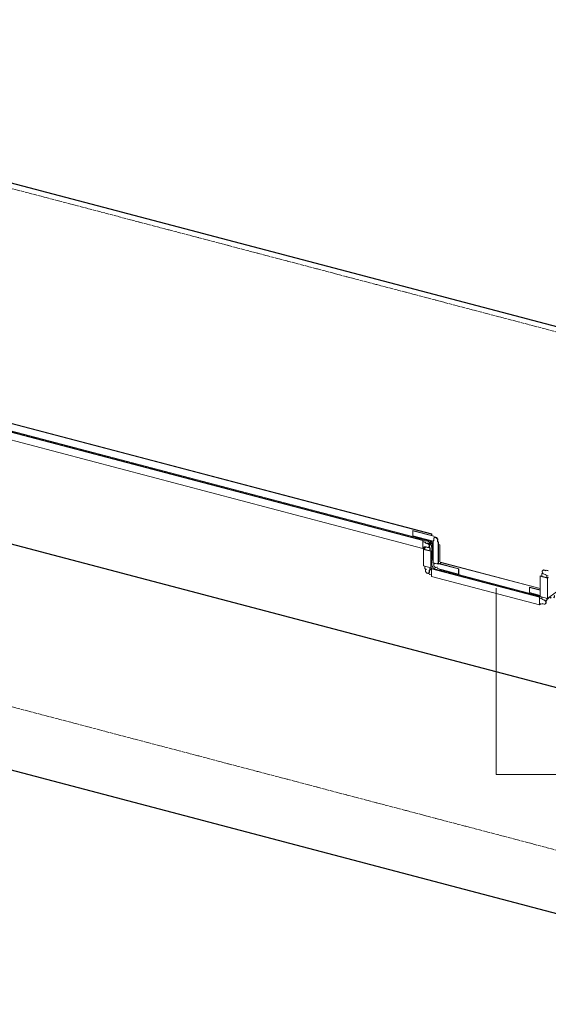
# Model space of a CAD drawing. Header units: millimetres. Extents: x 5617 to 183965, y 7718 to 172958.
# Tile 118 of 120: x 166651 to 169678, y 126512 to 132151. Entities that reach past the tile are written whole.
import ezdxf

# ---------------------------------------------------------------- set-up
doc = ezdxf.new("R2010")
doc.units = ezdxf.units.MM
doc.linetypes.add('Линия сетки', pattern=[25, 20, -2.5, 0, -2.5])
doc.linetypes.add('Осевая', pattern=[14, 10, -2, 0, -2])
for name, color, linetype, lineweight in [('Кабельные лотки', 7, 'Continuous', 18), ('Марки кабельных лотков', 7, 'Continuous', 20), ('Осевая линия', 7, 'Осевая', 18), ('Соединительные детали кабельных лотков', 7, 'Continuous', 18), ('Уровни', 7, 'Continuous', 9)]:
    doc.layers.add(name, color=color, linetype=linetype, lineweight=lineweight)

# ---------------------------------------------------------------- blocks, each defined once
blk = doc.blocks.new('OSTEC_U - ЛН_ ЛП - ПШСМ - OSTEC_U - ЛН_ ЛП - ПШСМ-1333228-МКСС_К4_L05')
at = {"layer": 'Соединительные детали кабельных лотков'}
for p, q in [((111952.8, 128900.2), (111953.8, 128901)), ((112013.6, 128884.2), (111952.8, 128900.2)), ((111952.8, 128900.2), (111952.8, 128870.6)), ((111952.8, 128870.6), (112013.6, 128854.5)), ((111953.8, 128901), (112013.6, 128885.3)), ((112063.4, 128841.4), (112072.8, 128839)), ((112072.8, 128839), (112074.4, 128842.1)), ((112075, 128842), (112073.9, 128839.7)), ((112074.4, 128842.1), (112079, 128840.9)), ((112091.6, 128840.7), (112092.7, 128841.4))]:
    blk.add_line(p, q, dxfattribs=at)
for points in [[(112091.9, 128840.8, 0), (112093.6, 128842.7, 0), (112094.6, 128845.2, 0), (112095, 128848, 0)], [(112095.1, 128853.6, 0), (112095.7, 128851.7, 0), (112096, 128848.7, 0), (112095.7, 128845.9, 0), (112094.6, 128843.5, 0), (112092.9, 128841.6, 0)]]:
    blk.add_polyline3d(points, dxfattribs=at)
blk = doc.blocks.new('OSTEC_U - ЛН_ ЛП - ПШСМ - OSTEC_U - ЛН_ ЛП - ПШСМ-1333232-МКСС_К4_L05')
at = {"layer": 'Соединительные детали кабельных лотков'}
for p, q in [((112024.9, 128833.9), (112010.6, 128837.6)), ((112010.6, 128807.9), (112024.9, 128804.2)), ((112011.7, 128838.4), (112025.9, 128834.6)), ((112024.9, 128833.9), (112025.9, 128834.6)), ((112026.5, 128829.8), (112024.9, 128833.9)), ((112024.9, 128804.2), (112026.5, 128807.4)), ((112025.9, 128834.6), (112027.5, 128830.6)), ((112027.1, 128807.2), (112025.9, 128804.9)), ((112026.5, 128829.8), (112027.5, 128830.6)), ((112036.3, 128827.2), (112026.5, 128829.8)), ((112026.5, 128807.4), (112036.3, 128804.8)), ((112027.5, 128830.6), (112037.4, 128828)), ((112043.7, 128805.9), (112044.7, 128806.6))]:
    blk.add_line(p, q, dxfattribs=at)
for points in [[(112036.3, 128804.8, 0), (112039.1, 128804.4, 0), (112041.7, 128804.9, 0), (112043.9, 128806.1, 0), (112045.6, 128807.9, 0), (112046.7, 128810.4, 0), (112047.1, 128813.2, 0), (112046.7, 128816.2, 0), (112045.6, 128819.2, 0), (112043.9, 128822, 0), (112041.7, 128824.3, 0), (112039.1, 128826.1, 0), (112036.3, 128827.2, 0)], [(112037.4, 128828, 0), (112040.1, 128826.9, 0), (112042.7, 128825.1, 0), (112044.9, 128822.7, 0), (112046.6, 128819.9, 0), (112047.7, 128816.9, 0), (112048.1, 128813.9, 0), (112047.7, 128811.1, 0), (112046.6, 128808.7, 0), (112044.9, 128806.8, 0)]]:
    blk.add_polyline3d(points, dxfattribs=at)
blk = doc.blocks.new('OSTEC_U - ЛН_ ЛП - ПШСМ - OSTEC_U - ЛН_ ЛП - ПШСМ-1333236-МКСС_К4_L05')
at = {"layer": 'Соединительные детали кабельных лотков'}
for p, q in [((112023.2, 128845.1), (112023.2, 128834.3)), ((112044.7, 128806.6), (112045.7, 128807.4)), ((112048.1, 128824.3), (112051.5, 128825)), ((112048.1, 128813.9), (112048.1, 128824.3)), ((112049.1, 128824.5), (112049.1, 128814.7)), ((112051.5, 128825), (112051.5, 128837.7)), ((112052.5, 128825.8), (112051.5, 128825)), ((112052.5, 128837.4), (112052.5, 128825.8))]:
    blk.add_line(p, q, dxfattribs=at)
for points in [[(112044.9, 128806.8, 0), (112046.6, 128808.7, 0), (112047.7, 128811.1, 0), (112048.1, 128813.9, 0)], [(112049.1, 128814.7, 0), (112048.8, 128811.9, 0), (112047.7, 128809.4, 0)]]:
    blk.add_polyline3d(points, dxfattribs=at)
blk = doc.blocks.new('OSTEC_CLV - ЛН_ ЛП - ПШСМ - Угол вертикальный - ZS - Цинкование по методу Сендзимира-1481697-МКСС_К4_L05')
at = {"layer": 'Осевая линия'}
for p, q in [((111392.6, 129035.7), (111392.6, 129036.1)), ((111417.5, 129003.1), (111418.3, 129002.9))]:
    blk.add_line(p, q, dxfattribs=at)
blk.add_ellipse((111417.5, 129029.2), major_axis=(-17, 23.5), ratio=0.770503, start_param=0.81536, end_param=2.386156, dxfattribs=at)
blk = doc.blocks.new('OSTEC_U - ЛН_ ЛП - ПШСМ - OSTEC_U - ЛН_ ЛП - ПШСМ-V134-МКСС_К4_L05')
at = {"layer": 'Соединительные детали кабельных лотков'}
for p, q in [((111404.4, 129167.8), (111402, 129168.4)), ((111402, 129168.4), (111402, 129166.3)), ((111430.2, 129161), (111425.8, 129162.2)), ((111427.8, 129162.7), (111431.3, 129161.8)), ((111430.2, 129161), (111431.3, 129161.8)), ((111430.2, 129038.9), (111430.2, 129161)), ((111431.3, 129161.8), (111431.3, 129037.5)), ((111405.4, 129038.8), (111405.4, 129033.1)), ((111423.4, 129016.5), (111424.5, 129017.3))]:
    blk.add_line(p, q, dxfattribs=at)
blk = doc.blocks.new('OSTEC_U - ЛН_ ЛП - ПШСМ - OSTEC_U - ЛН_ ЛП - ПШСМ-V135-МКСС_К4_L05')
at = {"layer": 'Соединительные детали кабельных лотков'}
for p, q in [((111382.3, 129126.2), (111354, 129133.7)), ((111354, 129133.7), (111354, 129117)), ((111374, 129129.4), (111383.3, 129127)), ((111382.3, 129126.2), (111383.3, 129127)), ((111382.3, 129109.6), (111382.3, 129126.2)), ((111383.3, 129127), (111383.3, 129110.3)), ((111354, 129021.3), (111354, 129007.6)), ((111354, 129007.6), (111357.5, 129005)), ((111357.5, 129005), (111357.5, 128994.7)), ((111375.5, 128981.8), (111376.5, 128982.5)), ((111378.9, 128999.4), (111382.3, 129000.2)), ((111378.9, 128989.1), (111378.9, 128999.4)), ((111379.9, 128999.6), (111379.9, 128989.8)), ((111382.3, 129000.2), (111382.3, 129013.8)), ((111382.3, 129000.2), (111383.3, 129000.9)), ((111383.3, 129013.6), (111383.3, 129000.9))]:
    blk.add_line(p, q, dxfattribs=at)
for points in [[(111357.5, 128994.7, 0), (111357.8, 128991.7, 0), (111358.9, 128988.7, 0), (111360.6, 128985.9, 0), (111362.8, 128983.5, 0), (111365.4, 128981.7, 0), (111368.2, 128980.6, 0), (111370.9, 128980.3, 0), (111373.5, 128980.7, 0), (111375.7, 128981.9, 0), (111377.4, 128983.8, 0), (111378.5, 128986.2, 0), (111378.9, 128989.1, 0)], [(111379.9, 128989.8, 0), (111379.5, 128987, 0), (111378.5, 128984.6, 0), (111376.8, 128982.7, 0)]]:
    blk.add_polyline3d(points, dxfattribs=at)
blk = doc.blocks.new('OSTEC_U - ЛН_ ЛП - ПШСМ - OSTEC_U - ЛН_ ЛП - ПШСМ-V136-МКСС_К4_L05')
at = {"layer": 'Соединительные детали кабельных лотков'}
for p, q in [((111362.9, 129003.5), (111361.9, 129002.7)), ((111372.4, 128980.5), (111379, 128978.8)), ((111379, 128978.8), (111380.6, 128974.8)), ((111380.6, 128974.8), (111392.3, 128971.7)), ((111392.3, 129001.4), (111382.3, 129004)), ((111383.3, 129004.8), (111392.3, 129002.4))]:
    blk.add_line(p, q, dxfattribs=at)
blk = doc.blocks.new('OSTEC_U - ЛН_ ЛП - ПШСМ - OSTEC_U - ЛН_ ЛП - ПШСМ-V137-МКСС_К4_L05')
at = {"layer": 'Соединительные детали кабельных лотков'}
for p, q in [((111408.8, 129036.8), (111407.7, 129036)), ((111408.8, 129036.8), (111410.2, 129037.6)), ((111424.9, 129034.6), (111415.1, 129037.2)), ((111426.5, 129037.7), (111424.9, 129034.6)), ((111546.6, 129006.1), (111426.5, 129037.7)), ((111429.2, 129038), (111547.6, 129006.9)), ((111415.1, 129014.7), (111424.9, 129012.1)), ((111424.9, 129012.1), (111426.5, 129008.1)), ((111426.5, 129008.1), (111546.6, 128976.5)), ((111547.6, 129006.9), (111546.6, 129006.1)), ((111546.6, 128976.5), (111546.6, 129006.1)), ((111547.6, 128977.2), (111546.6, 128976.5)), ((111547.6, 129006.9), (111547.6, 128977.2))]:
    blk.add_line(p, q, dxfattribs=at)
blk.add_polyline3d([(111415.1, 129037.2, 0), (111412.3, 129037.5, 0), (111409.7, 129037.1, 0), (111407.5, 129035.9, 0), (111405.8, 129034, 0), (111404.7, 129031.5, 0), (111404.4, 129028.7, 0), (111404.7, 129025.7, 0), (111405.8, 129022.7, 0), (111407.5, 129020, 0), (111409.7, 129017.6, 0), (111412.3, 129015.8, 0), (111415.1, 129014.7, 0)], dxfattribs=at)
blk = doc.blocks.new('OSTEC_CLV - ЛН_ ЛП - ПШСМ - Угол вертикальный - ZS - Цинкование по методу Сендзимира-V138-МКСС_К4_L05')
at = {"layer": 'Осевая линия'}
for p, q in [((111367.8, 129164.6), (111367.5, 129164.7)), ((111392.6, 129132), (111392.6, 129131.1))]:
    blk.add_line(p, q, dxfattribs=at)
blk.add_ellipse((111367.8, 129138.5), major_axis=(-17, 23.5), ratio=0.770503, start_param=3.956953, end_param=5.527749, dxfattribs=at)
blk = doc.blocks.new('OSTEC_U - ЛН_ ЛП - ПШСМ - OSTEC_U - ЛН_ ЛП - ПШСМ-V139-МКСС_К4_L05')
at = {"layer": 'Соединительные детали кабельных лотков'}
for p, q in [((111356.7, 129158.1), (111342.5, 129161.9)), ((111343.5, 129162.6), (111357.8, 129158.9)), ((111357.8, 129158.9), (111356.7, 129158.1)), ((111358.3, 129154.1), (111356.7, 129158.1)), ((111357.8, 129158.9), (111359.3, 129154.9)), ((111359.3, 129154.9), (111358.3, 129154.1)), ((111368.2, 129151.5), (111358.3, 129154.1)), ((111359.3, 129154.9), (111369.2, 129152.3)), ((111342.5, 129132.2), (111356.7, 129128.5)), ((111356.7, 129128.5), (111358.3, 129131.6)), ((111358.3, 129131.6), (111368.2, 129129)), ((111375.5, 129130.2), (111376.5, 129130.9))]:
    blk.add_line(p, q, dxfattribs=at)
for points in [[(111368.2, 129129, 0), (111370.9, 129128.7, 0), (111373.5, 129129.1, 0), (111375.7, 129130.3, 0), (111377.4, 129132.2, 0), (111378.5, 129134.6, 0), (111378.9, 129137.5, 0), (111378.5, 129140.5, 0), (111377.4, 129143.5, 0), (111375.7, 129146.2, 0), (111373.5, 129148.6, 0), (111370.9, 129150.4, 0), (111368.2, 129151.5, 0)], [(111369.2, 129152.3, 0), (111372, 129151.2, 0), (111374.6, 129149.4, 0), (111376.8, 129147, 0), (111378.5, 129144.2, 0), (111379.5, 129141.2, 0), (111379.9, 129138.2, 0), (111379.5, 129135.4, 0), (111378.5, 129133, 0), (111376.8, 129131.1, 0)]]:
    blk.add_polyline3d(points, dxfattribs=at)
blk = doc.blocks.new('OSTEC_U - ЛН_ ЛП - ПШСМ - OSTEC_U - ЛН_ ЛП - ПШСМ-V140-МКСС_К4_L05')
at = {"layer": 'Соединительные детали кабельных лотков'}
for p, q in [((111285.6, 129225.3), (111284.6, 129224.5)), ((111404.7, 129192.9), (111284.6, 129224.5)), ((111284.6, 129224.5), (111284.6, 129194.8)), ((111285.6, 129225.3), (111391.4, 129197.4)), ((111392.3, 129197.2), (111405.7, 129193.7)), ((111284.6, 129194.8), (111400.9, 129164.2)), ((111405.7, 129193.7), (111404.7, 129192.9)), ((111406.3, 129188.9), (111404.7, 129192.9)), ((111405.7, 129193.7), (111407.3, 129189.7)), ((111407.3, 129189.7), (111406.3, 129188.9)), ((111416.1, 129186.3), (111406.3, 129188.9)), ((111407.3, 129189.7), (111417.1, 129187.1)), ((111423.4, 129164.9), (111424.5, 129165.7))]:
    blk.add_line(p, q, dxfattribs=at)
for points in [[(111426.8, 129172.2, 0), (111426.4, 129175.3, 0), (111425.4, 129178.2, 0), (111423.7, 129181, 0), (111421.5, 129183.4, 0), (111418.9, 129185.2, 0), (111416.1, 129186.3, 0)], [(111417.1, 129187.1, 0), (111419.9, 129185.9, 0), (111422.5, 129184.1, 0), (111424.7, 129181.8, 0), (111426.4, 129179, 0), (111427.5, 129176, 0), (111427.8, 129173, 0), (111427.5, 129170.2, 0), (111426.9, 129168.6, 0)]]:
    blk.add_polyline3d(points, dxfattribs=at)
blk = doc.blocks.new('OSTEC_U - ЛН_ ЛП - ПШСМ - OSTEC_U - ЛН_ ЛП - ПШСМ-V141-МКСС_К4_L05')
at = {"layer": 'Соединительные детали кабельных лотков'}
for p, q in [((111404.4, 129166.8), (111400.9, 129166)), ((111400.9, 129166), (111400.9, 129040)), ((111402, 129166.8), (111404.4, 129167.3)), ((111404.4, 129177.1), (111404.4, 129166.8)), ((111408.8, 129185.2), (111407.7, 129184.4)), ((111425.8, 129161.2), (111425.8, 129171.5)), ((111425.8, 129161.2), (111426.8, 129161.9)), ((111429.2, 129158.6), (111425.8, 129161.2)), ((111426.8, 129172.2), (111426.8, 129161.9)), ((111426.8, 129161.9), (111430.2, 129159.3)), ((111429.2, 129158.6), (111430.2, 129159.3)), ((111429.2, 129032.5), (111429.2, 129158.6)), ((111430.2, 129159.3), (111430.2, 129038.9)), ((111400.9, 129040), (111429.2, 129032.5))]:
    blk.add_line(p, q, dxfattribs=at)
for points in [[(111425.8, 129171.5, 0), (111425.4, 129174.5, 0), (111424.3, 129177.5, 0), (111422.6, 129180.3, 0), (111420.4, 129182.6, 0), (111417.8, 129184.4, 0), (111415.1, 129185.6, 0), (111412.3, 129185.9, 0), (111409.7, 129185.5, 0), (111407.5, 129184.3, 0), (111405.8, 129182.4, 0), (111404.7, 129179.9, 0), (111404.4, 129177.1, 0)], [(111408.8, 129185.2, 0), (111410.7, 129186.2, 0), (111413.3, 129186.7, 0), (111416.1, 129186.3, 0), (111418.9, 129185.2, 0), (111421.5, 129183.4, 0), (111423.7, 129181, 0), (111425.4, 129178.2, 0), (111426.4, 129175.3, 0), (111426.8, 129172.2, 0)]]:
    blk.add_polyline3d(points, dxfattribs=at)
blk = doc.blocks.new('OSTEC_U - ЛН_ ЛП - ПШСМ - OSTEC_U - ЛН_ ЛП - ПШСМ-V142-МКСС_К4_L05')
at = {"layer": 'Соединительные детали кабельных лотков'}
for p, q in [((111362.9, 129151.9), (111361.9, 129151.1)), ((111380.9, 129139), (111380.9, 129128.6)), ((111379.9, 129127.9), (111379.9, 129138.2)), ((111379.9, 129127.9), (111380.9, 129128.6)), ((111380.9, 129128.6), (111384.4, 129126)), ((111383.3, 129125.3), (111384.4, 129126)), ((111383.3, 129110.3), (111383.3, 129125.3)), ((111384.4, 129126), (111384.4, 129109)), ((111381, 128999.9), (111383.3, 128999.2)), ((111383.3, 128999.2), (111383.3, 129013.6)), ((111384.4, 129013.3), (111384.4, 129004.5))]:
    blk.add_line(p, q, dxfattribs=at)
for points in [[(111366, 129153.2, 0), (111367.5, 129153.4, 0), (111370.2, 129153, 0), (111373, 129151.9, 0), (111375.6, 129150.1, 0), (111377.8, 129147.7, 0), (111379.5, 129145, 0), (111380.6, 129142, 0), (111380.9, 129139, 0)], [(111379.9, 129138.2, 0), (111379.5, 129141.2, 0), (111378.5, 129144.2, 0), (111376.8, 129147, 0), (111374.6, 129149.4, 0), (111372, 129151.2, 0), (111369.2, 129152.3, 0)]]:
    blk.add_polyline3d(points, dxfattribs=at)
blk = doc.blocks.new('OSTEC_U - ЛН_ ЛП - ПШСМ - OSTEC_U - ЛН_ ЛП - ПШСМ-V178-МКСС_К4_L05')
at = {"layer": 'Соединительные детали кабельных лотков'}
for p, q in [((112030, 128997.8), (112029, 128997)), ((112046.2, 128995.5), (112036.3, 128998.1)), ((112036.3, 128975.7), (112046.2, 128973.1)), ((112037.4, 128998.9), (112046.6, 128996.5)), ((112047.8, 128998.7), (112046.2, 128995.5)), ((112046.2, 128973.1), (112047.8, 128969)), ((112047.8, 128998.7), (112048.8, 128999.5)), ((112060.7, 128995.3), (112047.8, 128998.7)), ((112048.8, 128999.5), (112060.7, 128996.3)), ((112047.8, 128969), (112060.7, 128965.6))]:
    blk.add_line(p, q, dxfattribs=at)
for points in [[(112036.3, 128998.1, 0), (112033.6, 128998.5, 0), (112031, 128998, 0), (112028.8, 128996.8, 0), (112027.1, 128995, 0), (112026, 128992.5, 0), (112025.6, 128989.7, 0), (112026, 128986.7, 0), (112027.1, 128983.7, 0), (112028.8, 128980.9, 0), (112031, 128978.6, 0), (112033.6, 128976.8, 0), (112036.3, 128975.7, 0)], [(112030, 128997.8, 0), (112032, 128998.8, 0), (112034.6, 128999.2, 0), (112037.4, 128998.9, 0)]]:
    blk.add_polyline3d(points, dxfattribs=at)
blk = doc.blocks.new('OSTEC_U - ЛН_ ЛП - ПШСМ - OSTEC_U - ЛН_ ЛП - ПШСМ-V179-МКСС_К4_L05')
at = {"layer": 'Соединительные детали кабельных лотков'}
for p, q in [((112026.7, 128980.1), (112023.2, 128979.4)), ((112023.2, 128979.4), (112023.2, 128964.4)), ((112024.3, 128980.1), (112026.7, 128980.6)), ((112026.7, 128984.8), (112026.7, 128980.1)), ((112031.1, 128998.5), (112030, 128997.8)), ((112051.5, 128956.1), (112051.5, 128968.1)), ((112052.5, 128967.8), (112052.5, 128956.1))]:
    blk.add_line(p, q, dxfattribs=at)
for points in [[(112037.4, 128998.9, 0), (112034.6, 128999.2, 0), (112032, 128998.8, 0), (112030, 128997.8, 0)], [(112031.1, 128998.5, 0), (112033.1, 128999.5, 0), (112035.6, 129000, 0), (112038.4, 128999.6, 0), (112041.2, 128998.5, 0), (112042.7, 128997.6, 0)]]:
    blk.add_polyline3d(points, dxfattribs=at)

msp = doc.modelspace()

# ---------------------------------------------------------------- linework, layer by layer
at = {"layer": 'Defpoints'}
for p, q in [((183964.9, 126645.4), (151925.5, 135078.2)), ((181873, 125127.4), (149833.7, 133560.2)), ((183964.9, 123283.1), (151925.5, 131716))]:
    msp.add_line(p, q, dxfattribs=at)
at = {"layer": 'Кабельные лотки'}
for p, q in [((169009.1, 129205.1), (164023.4, 130517.3)), ((169010.4, 129206), (164024.7, 130518.3)), ((168958.8, 129168.6), (163973.1, 130480.8)), ((168958.8, 129123.6), (163973.1, 130435.8)), ((168960.1, 129169.5), (163974.5, 130481.8)), ((169009.1, 129162.4), (164023.4, 130474.6)), ((169010.4, 129206), (169009.1, 129205.1)), ((169009.1, 129205.1), (169009.1, 129197.4)), ((169010.4, 129197.1), (169010.4, 129206)), ((168960.1, 129169.5), (168958.8, 129168.6)), ((168958.8, 129168.6), (168958.8, 129123.6)), ((168960.1, 129126.8), (168960.1, 129169.5)), ((169009.1, 129162.4), (168991.6, 129149.7)), ((168993, 129148.5), (169010.4, 129161)), ((169014.7, 129155.4), (168996.7, 129142.4)), ((168997.2, 129140.6), (169015.5, 129153.9)), ((169009.1, 129166.7), (169009.1, 129162.4)), ((169010.4, 129161), (169010.4, 129166.4)), ((169018.6, 129154.4), (169014.7, 129155.4)), ((169015.5, 129153.9), (169018.6, 129153.1)), ((169015.5, 129059.5), (169015.5, 129153.9)), ((169047.9, 129145.4), (169056.2, 129143.2)), ((169057.5, 129144.1), (169048.9, 129146.4)), ((169056.2, 129143.2), (169057.5, 129144.1)), ((169056.2, 129048.8), (169056.2, 129143.2)), ((169057.5, 129049.7), (169057.5, 129144.1)), ((168958.8, 129123.6), (168967.8, 129130.2)), ((168965.5, 129130.8), (168960.1, 129126.8)), ((168971.7, 129124.2), (168963.1, 129118)), ((168963.1, 129118), (169005.9, 129106.7)), ((168963.1, 129023.5), (168963.1, 129118)), ((168966.6, 129118.4), (168971.1, 129121.7)), ((169007.2, 129107.7), (168966.6, 129118.4)), ((169005.9, 129106.7), (169007.2, 129107.7)), ((169005.9, 129012.3), (169005.9, 129106.7)), ((169007.2, 129013.2), (169007.2, 129107.7)), ((169015.5, 129059.5), (169007.2, 129053.4)), ((169018.6, 129058.7), (169015.5, 129059.5)), ((169056.2, 129048.8), (169047.9, 129050.9)), ((169057.5, 129049.7), (169056.2, 129048.8)), ((169060.5, 129043.1), (169061.8, 129044.1)), ((169060.5, 129035.5), (169060.5, 129043.1)), ((169631.3, 128892.9), (169060.5, 129043.1)), ((169631.3, 128894.2), (169061.8, 129044.1)), ((169005.9, 129012.3), (168963.1, 129023.5)), ((169007.2, 129013.2), (169005.9, 129012.3)), ((169010.2, 129006.6), (169011.5, 129007.6)), ((169010.2, 128961.7), (169010.2, 129006.6)), ((169627, 128844.3), (169010.2, 129006.6)), ((169628.3, 128845.3), (169011.5, 129007.6)), ((169054.7, 128996.2), (169060.5, 129000.4)), ((169060.5, 129000.4), (169060.5, 129003.8)), ((169631.3, 128850.2), (169060.5, 129000.4)), ((169627, 128799.3), (169010.2, 128961.7)), ((169632.6, 128965.6), (169631.3, 128964.6)), ((169631.3, 128964.6), (169674.1, 128953.3)), ((169631.3, 128964.6), (169631.3, 128847.7)), ((169673.2, 128954.9), (169632.6, 128965.6)), ((169678.4, 128958.6), (169673.2, 128954.9)), ((169674.1, 128953.3), (169677.9, 128956.1)), ((169674.1, 128953.3), (169674.1, 128836.4)), ((169725.7, 128873.8), (169674.1, 128836.4)), ((169628.3, 128845.3), (169627, 128844.3)), ((169627, 128844.3), (169627, 128799.3)), ((169627, 128799.3), (169636, 128805.9)), ((169628.3, 128802.6), (169628.3, 128845.3)), ((169633.7, 128806.5), (169628.3, 128802.6)), ((169674.1, 128836.4), (169631.3, 128847.7)), ((169677.3, 128838.1), (169670.2, 128833)), ((169670.2, 128830.7), (169678.6, 128836.8))]:
    msp.add_line(p, q, dxfattribs=at)
at = {"layer": 'Марки кабельных лотков'}
for p, q in [((169379.9, 128894.9), (169379.9, 127828)), ((169379.9, 127828), (169913.3, 127828))]:
    msp.add_line(p, q, dxfattribs=at)
at = {"layer": 'Осевая линия'}
for p, q in [((168984.6, 129164.8), (163998.9, 130477)), ((169010.3, 129036.6), (169010.3, 129131.1)), ((169640.9, 128843.7), (169036, 129002.9))]:
    msp.add_line(p, q, dxfattribs=at)
at = {"layer": 'Уровни', "linetype": 'Линия сетки', "lineweight": 18}
for p, q in [((183473.3, 126744.8), (154936.1, 134255.8)), ((183473.3, 123776.6), (151925.5, 132080.1))]:
    msp.add_line(p, q, dxfattribs=at)

# ---------------------------------------------------------------- block references
at = {"layer": 'Соединительные детали кабельных лотков'}
for name in ['OSTEC_U - ЛН_ ЛП - ПШСМ - OSTEC_U - ЛН_ ЛП - ПШСМ-V140-МКСС_К4_L05', 'OSTEC_U - ЛН_ ЛП - ПШСМ - OSTEC_U - ЛН_ ЛП - ПШСМ-V139-МКСС_К4_L05', 'OSTEC_U - ЛН_ ЛП - ПШСМ - OSTEC_U - ЛН_ ЛП - ПШСМ-V142-МКСС_К4_L05', 'OSTEC_CLV - ЛН_ ЛП - ПШСМ - Угол вертикальный - ZS - Цинкование по методу Сендзимира-V138-МКСС_К4_L05', 'OSTEC_U - ЛН_ ЛП - ПШСМ - OSTEC_U - ЛН_ ЛП - ПШСМ-V141-МКСС_К4_L05', 'OSTEC_U - ЛН_ ЛП - ПШСМ - OSTEC_U - ЛН_ ЛП - ПШСМ-V134-МКСС_К4_L05', 'OSTEC_U - ЛН_ ЛП - ПШСМ - OSTEC_U - ЛН_ ЛП - ПШСМ-V135-МКСС_К4_L05', 'OSTEC_CLV - ЛН_ ЛП - ПШСМ - Угол вертикальный - ZS - Цинкование по методу Сендзимира-1481697-МКСС_К4_L05', 'OSTEC_U - ЛН_ ЛП - ПШСМ - OSTEC_U - ЛН_ ЛП - ПШСМ-V137-МКСС_К4_L05', 'OSTEC_U - ЛН_ ЛП - ПШСМ - OSTEC_U - ЛН_ ЛП - ПШСМ-V136-МКСС_К4_L05', 'OSTEC_U - ЛН_ ЛП - ПШСМ - OSTEC_U - ЛН_ ЛП - ПШСМ-V179-МКСС_К4_L05', 'OSTEC_U - ЛН_ ЛП - ПШСМ - OSTEC_U - ЛН_ ЛП - ПШСМ-V178-МКСС_К4_L05', 'OSTEC_U - ЛН_ ЛП - ПШСМ - OSTEC_U - ЛН_ ЛП - ПШСМ-1333228-МКСС_К4_L05', 'OSTEC_U - ЛН_ ЛП - ПШСМ - OSTEC_U - ЛН_ ЛП - ПШСМ-1333232-МКСС_К4_L05', 'OSTEC_U - ЛН_ ЛП - ПШСМ - OSTEC_U - ЛН_ ЛП - ПШСМ-1333236-МКСС_К4_L05']:
    msp.add_blockref(name, (57617.6, 0), dxfattribs=at)

doc.saveas('drawing.dxf')
